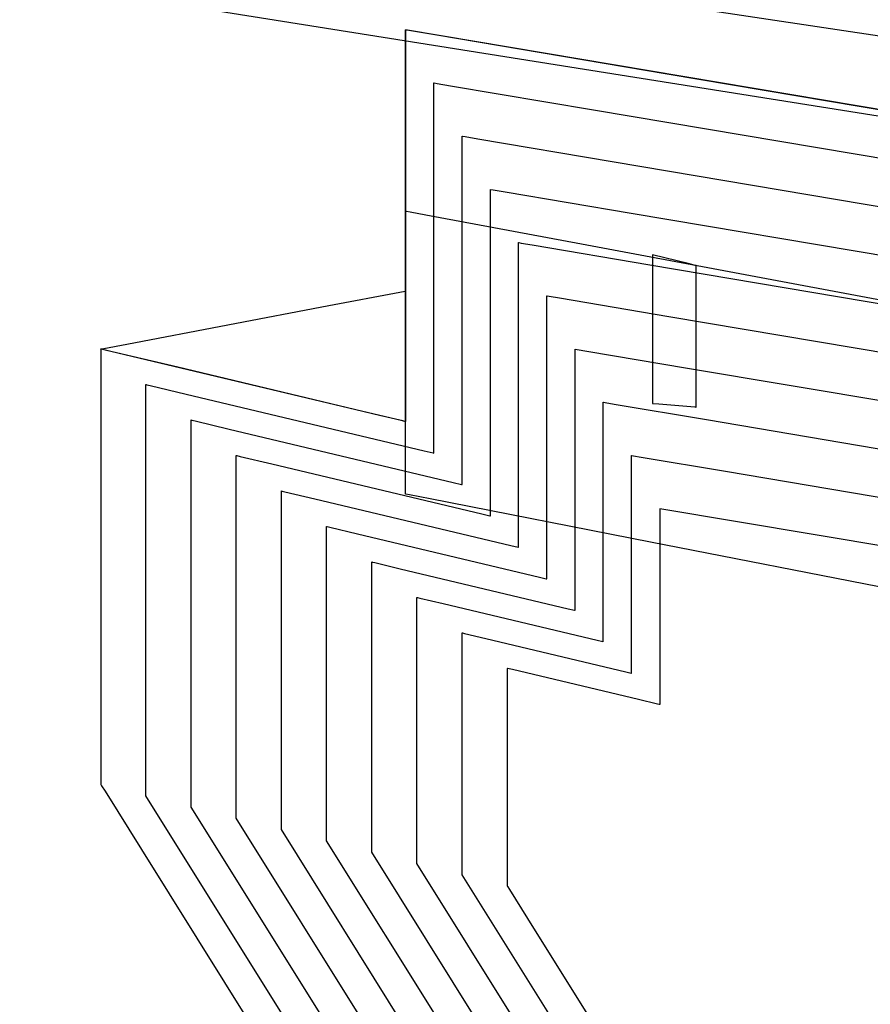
# Model space of a CAD drawing. Extents: x -3.57 to 3.57, y -2.08 to 2.06.
# Tile 120 of 219: x -0.33 to -0.17, y 0.49 to 0.68. Entities that reach past the tile are written whole.
import ezdxf

# ---------------------------------------------------------------- set-up
doc = ezdxf.new("R2010")
doc.units = 0

msp = doc.modelspace()

# ---------------------------------------------------------------- linework, layer by layer
at = {"layer": 'Layer 1', "color": 7, "linetype": 'CONTINUOUS'}
for p, q in [((-0.298027, 0.698678), (-0.036163, 0.659283)), ((-0.072898, 0.648346), (-0.334762, 0.690057)), ((-0.072898, 0.648346), (-0.334762, 0.690057)), ((-0.259992, 0.680336), (-0.259992, 0.680339)), ((-0.259992, 0.680339), (-0.259992, 0.680339)), ((-0.259992, 0.680339), (-0.259992, 0.680339)), ((-0.259992, 0.680339), (-0.259992, 0.680339)), ((-0.259992, 0.680339), (-0.259992, 0.680339)), ((-0.259992, 0.680339), (-0.259992, 0.680339)), ((-0.259992, 0.680339), (-0.25999, 0.680338)), ((-0.259992, 0.680339), (-0.259992, 0.680339)), ((-0.259992, 0.680339), (-0.259992, 0.680339)), ((-0.259992, 0.680339), (-0.259992, 0.680339)), ((-0.259992, 0.680339), (-0.259992, 0.680339)), ((-0.259992, 0.680339), (-0.259992, 0.680338)), ((-0.0606, 0.646706), (-0.259992, 0.680339)), ((-0.259992, 0.680338), (-0.259992, 0.680338)), ((-0.259992, 0.680338), (-0.259992, 0.680336)), ((-0.259992, 0.680316), (-0.259992, 0.680336)), ((-0.259992, 0.680336), (-0.259992, 0.680314)), ((-0.259992, 0.679484), (-0.259992, 0.680316)), ((-0.259992, 0.680314), (-0.259992, 0.680207)), ((-0.259992, 0.680207), (-0.259992, 0.679749)), ((-0.259992, 0.679749), (-0.259992, 0.675212)), ((-0.259992, 0.64381), (-0.259992, 0.679484)), ((-0.25999, 0.680338), (-0.259985, 0.680337)), ((-0.259985, 0.680337), (-0.259964, 0.680334)), ((-0.259964, 0.680334), (-0.259739, 0.680296)), ((-0.259739, 0.680296), (-0.258632, 0.680109)), ((-0.258632, 0.680109), (-0.253957, 0.679321)), ((-0.253957, 0.679321), (-0.20935, 0.671797)), ((-0.259992, 0.675212), (-0.259992, 0.646244)), ((-0.20935, 0.671797), (-0.073967, 0.648961)), ((-0.259992, 0.646244), (-0.259992, 0.645232)), ((-0.259992, 0.645232), (-0.259992, 0.645181)), ((-0.259992, 0.645181), (-0.259992, 0.645181)), ((-0.259992, 0.645181), (-0.259992, 0.645181)), ((-0.259992, 0.645181), (-0.259992, 0.645181)), ((-0.259992, 0.645181), (-0.259992, 0.645181)), ((-0.259992, 0.645181), (-0.259992, 0.645181)), ((-0.259992, 0.645181), (-0.259992, 0.645181)), ((-0.259992, 0.645181), (-0.259992, 0.645181)), ((-0.259992, 0.645181), (-0.259991, 0.645181)), ((-0.259991, 0.645181), (-0.259988, 0.64518)), ((-0.259988, 0.64518), (-0.259974, 0.645178)), ((-0.259974, 0.645178), (-0.259829, 0.645151)), ((-0.259829, 0.645151), (-0.259116, 0.645018)), ((-0.259116, 0.645018), (-0.256077, 0.64445)), ((-0.259992, 0.603368), (-0.259992, 0.64381)), ((-0.256077, 0.64445), (-0.225955, 0.638825)), ((-0.238118, 0.639086), (-0.238118, 0.639087)), ((-0.238118, 0.639087), (-0.238118, 0.639087)), ((-0.238118, 0.639087), (-0.238118, 0.639087)), ((-0.238118, 0.639087), (-0.238118, 0.639087)), ((-0.238118, 0.639087), (-0.238118, 0.639087)), ((-0.238118, 0.639087), (-0.238118, 0.639087)), ((-0.238118, 0.639087), (-0.238117, 0.639086)), ((-0.238118, 0.639078), (-0.238118, 0.639086)), ((-0.238118, 0.638957), (-0.238118, 0.639078)), ((-0.238118, 0.637128), (-0.238118, 0.638957)), ((-0.238117, 0.639086), (-0.238115, 0.639086)), ((-0.238115, 0.639086), (-0.238104, 0.639084)), ((-0.238104, 0.639084), (-0.238062, 0.639077)), ((-0.238062, 0.639077), (-0.237617, 0.639002)), ((-0.237617, 0.639002), (-0.235459, 0.638638)), ((-0.235459, 0.638638), (-0.212665, 0.634794)), ((-0.225955, 0.638825), (-0.033614, 0.602908)), ((-0.238118, 0.588307), (-0.238118, 0.637128)), ((-0.212181, 0.636744), (-0.212181, 0.636744)), ((-0.212181, 0.636744), (-0.212181, 0.636744)), ((-0.212181, 0.636744), (-0.212181, 0.636744)), ((-0.212181, 0.636744), (-0.212181, 0.636744)), ((-0.212181, 0.636744), (-0.212181, 0.636744)), ((-0.212181, 0.636744), (-0.212181, 0.636744)), ((-0.212181, 0.636744), (-0.212181, 0.636742)), ((-0.204974, 0.634945), (-0.212181, 0.636744)), ((-0.212181, 0.636742), (-0.212181, 0.636724)), ((-0.212181, 0.636724), (-0.212181, 0.636636)), ((-0.212181, 0.636636), (-0.212181, 0.636261)), ((-0.212181, 0.636261), (-0.212181, 0.632541)), ((-0.212665, 0.634794), (-0.062581, 0.60948)), ((-0.203886, 0.634673), (-0.204974, 0.634945)), ((-0.203776, 0.634646), (-0.203886, 0.634673)), ((-0.20375, 0.634639), (-0.203776, 0.634646)), ((-0.203745, 0.634638), (-0.20375, 0.634639)), ((-0.203744, 0.634638), (-0.203745, 0.634638)), ((-0.203744, 0.634539), (-0.203744, 0.634638)), ((-0.203744, 0.634638), (-0.203744, 0.634638)), ((-0.203744, 0.634638), (-0.203744, 0.634638)), ((-0.203744, 0.634638), (-0.203744, 0.634638)), ((-0.203744, 0.634638), (-0.203744, 0.634638)), ((-0.203744, 0.634638), (-0.203744, 0.634638)), ((-0.203744, 0.634638), (-0.203744, 0.634638)), ((-0.203744, 0.634638), (-0.203744, 0.634638)), ((-0.203744, 0.634638), (-0.203744, 0.634638)), ((-0.203744, 0.634638), (-0.203744, 0.634638)), ((-0.203744, 0.634638), (-0.203744, 0.634638)), ((-0.203744, 0.634638), (-0.203744, 0.634638)), ((-0.203744, 0.633809), (-0.203744, 0.634539)), ((-0.203744, 0.611215), (-0.203744, 0.633809)), ((-0.212181, 0.632541), (-0.212181, 0.608788)), ((-0.261125, 0.629501), (-0.260068, 0.629702)), ((-0.260068, 0.629702), (-0.259997, 0.629716)), ((-0.259997, 0.629716), (-0.259993, 0.629716)), ((-0.259993, 0.629716), (-0.259992, 0.629717)), ((-0.259992, 0.629717), (-0.259992, 0.629717)), ((-0.259992, 0.629717), (-0.259992, 0.629717)), ((-0.259992, 0.629717), (-0.259992, 0.629717)), ((-0.259992, 0.629717), (-0.259992, 0.629717)), ((-0.259992, 0.629717), (-0.259992, 0.629717)), ((-0.259992, 0.629717), (-0.259992, 0.629717)), ((-0.259992, 0.629717), (-0.259992, 0.629717)), ((-0.259992, 0.629717), (-0.259992, 0.629717)), ((-0.259992, 0.629717), (-0.259992, 0.629716)), ((-0.259992, 0.629716), (-0.259992, 0.629716)), ((-0.259992, 0.629716), (-0.259992, 0.629715)), ((-0.259992, 0.629715), (-0.259992, 0.629707)), ((-0.259992, 0.629707), (-0.259992, 0.629663)), ((-0.259992, 0.629663), (-0.259992, 0.629474)), ((-0.274887, 0.626879), (-0.261125, 0.629501)), ((-0.259992, 0.629474), (-0.259992, 0.627541)), ((-0.23265, 0.628775), (-0.23265, 0.628776)), ((-0.23265, 0.628776), (-0.23265, 0.628776)), ((-0.23265, 0.628776), (-0.23265, 0.628776)), ((-0.23265, 0.628776), (-0.23265, 0.628776)), ((-0.23265, 0.628776), (-0.23265, 0.628776)), ((-0.23265, 0.628776), (-0.232649, 0.628776)), ((-0.23265, 0.628768), (-0.23265, 0.628775)), ((-0.23265, 0.628655), (-0.23265, 0.628768)), ((-0.23265, 0.626956), (-0.23265, 0.628655)), ((-0.232649, 0.628776), (-0.232649, 0.628775)), ((-0.232649, 0.628775), (-0.232647, 0.628775)), ((-0.232647, 0.628775), (-0.232637, 0.628773)), ((-0.232637, 0.628773), (-0.232598, 0.628767)), ((-0.232598, 0.628767), (-0.232184, 0.628697)), ((-0.232184, 0.628697), (-0.230181, 0.628359)), ((-0.230181, 0.628359), (-0.209014, 0.624789)), ((-0.313978, 0.619432), (-0.274887, 0.626879)), ((-0.259992, 0.627541), (-0.259992, 0.604402)), ((-0.23265, 0.581622), (-0.23265, 0.626956)), ((-0.209014, 0.624789), (-0.069651, 0.601282)), ((-0.319055, 0.618464), (-0.319055, 0.618465)), ((-0.319055, 0.618465), (-0.319055, 0.618465)), ((-0.319055, 0.618465), (-0.319055, 0.618465)), ((-0.319055, 0.618465), (-0.319055, 0.618465)), ((-0.319055, 0.618465), (-0.319055, 0.618465)), ((-0.319055, 0.618465), (-0.319055, 0.618465)), ((-0.319055, 0.618465), (-0.319055, 0.618465)), ((-0.319055, 0.618465), (-0.319055, 0.618465)), ((-0.319055, 0.618465), (-0.319055, 0.618465)), ((-0.319055, 0.618465), (-0.319055, 0.618465)), ((-0.319055, 0.618465), (-0.319054, 0.618465)), ((-0.31905, 0.618463), (-0.319055, 0.618464)), ((-0.319054, 0.618465), (-0.319053, 0.618465)), ((-0.319053, 0.618465), (-0.319032, 0.618469)), ((-0.318979, 0.618447), (-0.31905, 0.618463)), ((-0.319032, 0.618469), (-0.318929, 0.618489)), ((-0.317922, 0.618195), (-0.318979, 0.618447)), ((-0.318929, 0.618489), (-0.31849, 0.618572)), ((-0.31849, 0.618572), (-0.313978, 0.619432)), ((-0.304158, 0.614918), (-0.317922, 0.618195)), ((-0.227181, 0.618464), (-0.227181, 0.618465)), ((-0.227181, 0.618465), (-0.227181, 0.618465)), ((-0.227181, 0.618465), (-0.227181, 0.618465)), ((-0.227181, 0.618465), (-0.227181, 0.618465)), ((-0.227181, 0.618465), (-0.227181, 0.618465)), ((-0.227181, 0.618465), (-0.227181, 0.618465)), ((-0.227181, 0.618465), (-0.22718, 0.618464)), ((-0.227181, 0.618458), (-0.227181, 0.618464)), ((-0.227181, 0.618354), (-0.227181, 0.618458)), ((-0.227181, 0.616785), (-0.227181, 0.618354)), ((-0.22718, 0.618464), (-0.227178, 0.618464)), ((-0.227178, 0.618464), (-0.227169, 0.618463)), ((-0.227169, 0.618463), (-0.227133, 0.618456)), ((-0.227133, 0.618456), (-0.226752, 0.618392)), ((-0.226752, 0.618392), (-0.224902, 0.61808)), ((-0.227181, 0.574936), (-0.227181, 0.616785)), ((-0.224902, 0.61808), (-0.205364, 0.614784)), ((-0.265068, 0.60561), (-0.304158, 0.614918)), ((-0.205364, 0.614784), (-0.076721, 0.593083)), ((-0.203744, 0.607676), (-0.203744, 0.611215)), ((-0.212181, 0.608788), (-0.212181, 0.607959)), ((-0.221709, 0.608149), (-0.221709, 0.60815)), ((-0.221709, 0.60815), (-0.221709, 0.60815)), ((-0.221709, 0.60815), (-0.221709, 0.60815)), ((-0.221709, 0.60815), (-0.221709, 0.60815)), ((-0.221709, 0.60815), (-0.221709, 0.60815)), ((-0.221709, 0.60815), (-0.221709, 0.60815)), ((-0.221709, 0.60815), (-0.221708, 0.60815)), ((-0.221709, 0.608143), (-0.221709, 0.608149)), ((-0.221709, 0.608048), (-0.221709, 0.608143)), ((-0.221709, 0.60661), (-0.221709, 0.608048)), ((-0.221708, 0.60815), (-0.221706, 0.608149)), ((-0.221706, 0.608149), (-0.221698, 0.608148)), ((-0.221698, 0.608148), (-0.221665, 0.608142)), ((-0.221665, 0.608142), (-0.221315, 0.608083)), ((-0.221315, 0.608083), (-0.219619, 0.607797)), ((-0.219619, 0.607797), (-0.20171, 0.604776)), ((-0.212181, 0.607959), (-0.212181, 0.607918)), ((-0.212181, 0.607918), (-0.212181, 0.607917)), ((-0.212181, 0.607917), (-0.212181, 0.607917)), ((-0.212181, 0.607917), (-0.212181, 0.607917)), ((-0.212181, 0.607917), (-0.212181, 0.607917)), ((-0.212181, 0.607917), (-0.212181, 0.607917)), ((-0.212181, 0.607917), (-0.212181, 0.607917)), ((-0.212181, 0.607917), (-0.212181, 0.607917)), ((-0.212181, 0.607917), (-0.212181, 0.607917)), ((-0.212181, 0.607917), (-0.212181, 0.607917)), ((-0.212181, 0.607917), (-0.21218, 0.607917)), ((-0.21218, 0.607917), (-0.212175, 0.607917)), ((-0.212175, 0.607917), (-0.212149, 0.607915)), ((-0.212149, 0.607915), (-0.21204, 0.607906)), ((-0.21204, 0.607906), (-0.210951, 0.607815)), ((-0.210951, 0.607815), (-0.203999, 0.607238)), ((-0.203999, 0.607238), (-0.203756, 0.607218)), ((-0.203756, 0.607218), (-0.203744, 0.607217)), ((-0.203744, 0.607319), (-0.203744, 0.607676)), ((-0.203744, 0.607236), (-0.203744, 0.607319)), ((-0.203744, 0.607219), (-0.203744, 0.607236)), ((-0.203744, 0.607217), (-0.203744, 0.607219)), ((-0.203744, 0.607217), (-0.203744, 0.607217)), ((-0.203744, 0.607217), (-0.203744, 0.607217)), ((-0.203744, 0.607217), (-0.203744, 0.607217)), ((-0.203744, 0.607217), (-0.203744, 0.607217)), ((-0.203744, 0.607217), (-0.203744, 0.607217)), ((-0.203744, 0.607217), (-0.203744, 0.607217)), ((-0.203744, 0.607217), (-0.203744, 0.607217)), ((-0.203744, 0.607217), (-0.203744, 0.607217)), ((-0.203744, 0.607217), (-0.203744, 0.607217)), ((-0.260557, 0.604536), (-0.265068, 0.60561)), ((-0.221709, 0.56825), (-0.221709, 0.60661)), ((-0.260118, 0.604431), (-0.260557, 0.604536)), ((-0.260015, 0.604407), (-0.260118, 0.604431)), ((-0.259995, 0.604402), (-0.260015, 0.604407)), ((-0.259993, 0.604402), (-0.259995, 0.604402)), ((-0.259992, 0.604402), (-0.259993, 0.604402)), ((-0.259992, 0.604402), (-0.259992, 0.604402)), ((-0.259992, 0.604402), (-0.259992, 0.604402)), ((-0.259992, 0.604402), (-0.259992, 0.604402)), ((-0.259992, 0.604402), (-0.259992, 0.604402)), ((-0.259992, 0.604402), (-0.259992, 0.604402)), ((-0.259992, 0.592475), (-0.259992, 0.603368)), ((-0.20171, 0.604776), (-0.083791, 0.584885)), ((-0.21624, 0.597838), (-0.21624, 0.597839)), ((-0.21624, 0.597839), (-0.21624, 0.597839)), ((-0.21624, 0.597839), (-0.21624, 0.597839)), ((-0.21624, 0.597839), (-0.21624, 0.597839)), ((-0.21624, 0.597839), (-0.21624, 0.597839)), ((-0.21624, 0.597839), (-0.21624, 0.597839)), ((-0.21624, 0.597839), (-0.21624, 0.597838)), ((-0.21624, 0.597833), (-0.21624, 0.597838)), ((-0.21624, 0.597838), (-0.216238, 0.597838)), ((-0.21624, 0.597746), (-0.21624, 0.597833)), ((-0.21624, 0.596439), (-0.21624, 0.597746)), ((-0.216238, 0.597838), (-0.21623, 0.597837)), ((-0.21623, 0.597837), (-0.2162, 0.597832)), ((-0.2162, 0.597832), (-0.215882, 0.597778)), ((-0.215882, 0.597778), (-0.214341, 0.597518)), ((-0.214341, 0.597518), (-0.19806, 0.594772)), ((-0.21624, 0.561564), (-0.21624, 0.596439)), ((-0.19806, 0.594772), (-0.090861, 0.57669)), ((-0.259992, 0.590593), (-0.259992, 0.592475)), ((-0.284055, 0.590964), (-0.284055, 0.590965)), ((-0.284055, 0.590965), (-0.284055, 0.590965)), ((-0.284055, 0.590965), (-0.284055, 0.590965)), ((-0.284055, 0.590965), (-0.284055, 0.590965)), ((-0.284055, 0.590965), (-0.284055, 0.590965)), ((-0.284055, 0.590965), (-0.284055, 0.590965)), ((-0.284055, 0.590965), (-0.284055, 0.590965)), ((-0.284055, 0.590965), (-0.284054, 0.590964)), ((-0.284055, 0.590956), (-0.284055, 0.590964)), ((-0.284055, 0.590821), (-0.284055, 0.590956)), ((-0.284055, 0.588788), (-0.284055, 0.590821)), ((-0.284054, 0.590964), (-0.284052, 0.590964)), ((-0.284052, 0.590964), (-0.284041, 0.590961)), ((-0.284041, 0.590961), (-0.283928, 0.590934)), ((-0.283928, 0.590934), (-0.283382, 0.590804)), ((-0.283382, 0.590804), (-0.277615, 0.589431)), ((-0.259992, 0.590396), (-0.259992, 0.590593)), ((-0.259992, 0.590349), (-0.259992, 0.590396)), ((-0.259992, 0.59034), (-0.259992, 0.590349)), ((-0.259992, 0.590339), (-0.259992, 0.59034)), ((-0.25999, 0.590338), (-0.259992, 0.590339)), ((-0.259992, 0.590339), (-0.259992, 0.590339)), ((-0.259992, 0.590339), (-0.259992, 0.590339)), ((-0.259992, 0.590339), (-0.259992, 0.590339)), ((-0.259992, 0.590339), (-0.259992, 0.590339)), ((-0.259992, 0.590339), (-0.259992, 0.590339)), ((-0.259992, 0.590339), (-0.259992, 0.590339)), ((-0.259992, 0.590339), (-0.259992, 0.590339)), ((-0.259947, 0.59033), (-0.25999, 0.590338)), ((-0.259217, 0.590187), (-0.259947, 0.59033)), ((-0.255236, 0.589407), (-0.259217, 0.590187)), ((-0.284055, 0.534542), (-0.284055, 0.588788)), ((-0.277615, 0.589431), (-0.239642, 0.58039)), ((-0.212584, 0.581057), (-0.255236, 0.589407)), ((-0.238118, 0.580893), (-0.238118, 0.588307)), ((-0.210776, 0.587528), (-0.210776, 0.587528)), ((-0.210776, 0.587528), (-0.210776, 0.587528)), ((-0.210776, 0.587528), (-0.210776, 0.587528)), ((-0.210776, 0.587528), (-0.210776, 0.587527)), ((-0.110424, 0.570599), (-0.210776, 0.587528)), ((-0.210776, 0.587527), (-0.210776, 0.587527)), ((-0.210776, 0.587527), (-0.210776, 0.587525)), ((-0.210776, 0.587525), (-0.210776, 0.587516)), ((-0.210776, 0.587516), (-0.210776, 0.587423)), ((-0.210776, 0.587423), (-0.210776, 0.586971)), ((-0.210776, 0.586971), (-0.210776, 0.582205)), ((-0.275303, 0.584086), (-0.275303, 0.584087)), ((-0.275303, 0.584087), (-0.275303, 0.584087)), ((-0.275303, 0.584087), (-0.275303, 0.584087)), ((-0.275303, 0.584087), (-0.275303, 0.584087)), ((-0.275303, 0.584087), (-0.275303, 0.584087)), ((-0.275303, 0.584087), (-0.275303, 0.584087)), ((-0.275303, 0.584087), (-0.275303, 0.584087)), ((-0.275303, 0.584087), (-0.275302, 0.584086)), ((-0.275303, 0.584078), (-0.275303, 0.584086)), ((-0.275303, 0.583953), (-0.275303, 0.584078)), ((-0.275303, 0.582065), (-0.275303, 0.583953)), ((-0.275302, 0.584086), (-0.2753, 0.584086)), ((-0.2753, 0.584086), (-0.27529, 0.584083)), ((-0.27529, 0.584083), (-0.275185, 0.584059)), ((-0.275185, 0.584059), (-0.274678, 0.583938)), ((-0.274678, 0.583938), (-0.269323, 0.582663)), ((-0.275303, 0.531696), (-0.275303, 0.582065)), ((-0.269323, 0.582663), (-0.234064, 0.57427)), ((-0.210776, 0.582205), (-0.210776, 0.550818)), ((-0.239642, 0.58039), (-0.238219, 0.580052)), ((-0.238219, 0.580052), (-0.238124, 0.580029)), ((-0.238124, 0.580029), (-0.238118, 0.580028)), ((-0.238118, 0.58019), (-0.238118, 0.580893)), ((-0.238118, 0.580046), (-0.238118, 0.58019)), ((-0.238118, 0.580032), (-0.238118, 0.580046)), ((-0.238118, 0.580029), (-0.238118, 0.580032)), ((-0.238118, 0.580028), (-0.238118, 0.580029)), ((-0.238118, 0.580028), (-0.238118, 0.580028)), ((-0.238118, 0.580028), (-0.238118, 0.580028)), ((-0.238118, 0.580028), (-0.238118, 0.580028)), ((-0.238118, 0.580028), (-0.238118, 0.580028)), ((-0.238118, 0.580028), (-0.238118, 0.580028)), ((-0.238118, 0.580028), (-0.238118, 0.580028)), ((-0.238118, 0.580028), (-0.238118, 0.580028)), ((-0.23265, 0.574736), (-0.23265, 0.581622)), ((-0.077201, 0.554552), (-0.212584, 0.581057)), ((-0.266555, 0.577212), (-0.266555, 0.577213)), ((-0.266555, 0.577213), (-0.266555, 0.577213)), ((-0.266555, 0.577213), (-0.266555, 0.577213)), ((-0.266555, 0.577213), (-0.266555, 0.577213)), ((-0.266555, 0.577213), (-0.266555, 0.577213)), ((-0.266555, 0.577213), (-0.266555, 0.577213)), ((-0.266555, 0.577213), (-0.266555, 0.577213)), ((-0.266555, 0.577213), (-0.266554, 0.577212)), ((-0.266555, 0.577205), (-0.266555, 0.577212)), ((-0.266555, 0.577089), (-0.266555, 0.577205)), ((-0.266555, 0.575347), (-0.266555, 0.577089)), ((-0.266554, 0.577212), (-0.266552, 0.577212)), ((-0.266552, 0.577212), (-0.266543, 0.57721)), ((-0.266543, 0.57721), (-0.266446, 0.577187)), ((-0.266446, 0.577187), (-0.265978, 0.577075)), ((-0.265978, 0.577075), (-0.261035, 0.575898)), ((-0.266555, 0.52885), (-0.266555, 0.575347)), ((-0.261035, 0.575898), (-0.228487, 0.56815)), ((-0.234064, 0.57427), (-0.232743, 0.573955)), ((-0.23265, 0.574084), (-0.23265, 0.574736)), ((-0.227181, 0.56858), (-0.227181, 0.574936)), ((-0.232743, 0.573955), (-0.232655, 0.573934)), ((-0.232655, 0.573934), (-0.23265, 0.573933)), ((-0.23265, 0.57395), (-0.23265, 0.574084)), ((-0.23265, 0.573937), (-0.23265, 0.57395)), ((-0.23265, 0.573934), (-0.23265, 0.573937)), ((-0.23265, 0.573933), (-0.23265, 0.573934)), ((-0.23265, 0.573933), (-0.23265, 0.573933)), ((-0.23265, 0.573933), (-0.23265, 0.573933)), ((-0.23265, 0.573933), (-0.23265, 0.573933)), ((-0.23265, 0.573933), (-0.23265, 0.573933)), ((-0.23265, 0.573933), (-0.23265, 0.573933)), ((-0.23265, 0.573933), (-0.23265, 0.573933)), ((-0.23265, 0.573933), (-0.23265, 0.573933)), ((-0.257803, 0.570338), (-0.257803, 0.570339)), ((-0.257803, 0.570339), (-0.257803, 0.570339)), ((-0.257803, 0.570339), (-0.257803, 0.570339)), ((-0.257803, 0.570339), (-0.257803, 0.570339)), ((-0.257803, 0.570339), (-0.257803, 0.570339)), ((-0.257803, 0.570339), (-0.257803, 0.570339)), ((-0.257803, 0.570339), (-0.257803, 0.570339)), ((-0.257803, 0.570339), (-0.257802, 0.570338)), ((-0.257803, 0.570331), (-0.257803, 0.570338)), ((-0.257803, 0.570226), (-0.257803, 0.570331)), ((-0.257803, 0.568628), (-0.257803, 0.570226)), ((-0.257803, 0.526008), (-0.257803, 0.568628)), ((-0.257802, 0.570338), (-0.2578, 0.570338)), ((-0.2578, 0.570338), (-0.257792, 0.570336)), ((-0.257792, 0.570336), (-0.257704, 0.570315)), ((-0.257704, 0.570315), (-0.257275, 0.570213)), ((-0.257275, 0.570213), (-0.252743, 0.569134)), ((-0.252743, 0.569134), (-0.222906, 0.562029)), ((-0.227181, 0.567978), (-0.227181, 0.56858)), ((-0.228487, 0.56815), (-0.227267, 0.567859)), ((-0.227267, 0.567859), (-0.227187, 0.56784)), ((-0.227187, 0.56784), (-0.227181, 0.567839)), ((-0.227181, 0.567854), (-0.227181, 0.567978)), ((-0.227181, 0.567842), (-0.227181, 0.567854)), ((-0.227181, 0.56784), (-0.227181, 0.567842)), ((-0.227181, 0.567839), (-0.227181, 0.56784)), ((-0.227181, 0.567839), (-0.227181, 0.567839)), ((-0.227181, 0.567839), (-0.227181, 0.567839)), ((-0.227181, 0.567839), (-0.227181, 0.567839)), ((-0.227181, 0.567839), (-0.227181, 0.567839)), ((-0.227181, 0.567839), (-0.227181, 0.567839)), ((-0.227181, 0.567839), (-0.227181, 0.567839)), ((-0.227181, 0.567839), (-0.227181, 0.567839)), ((-0.221709, 0.562424), (-0.221709, 0.56825)), ((-0.249055, 0.563464), (-0.249055, 0.563465)), ((-0.249055, 0.563465), (-0.249055, 0.563465)), ((-0.249055, 0.563465), (-0.249055, 0.563465)), ((-0.249055, 0.563465), (-0.249055, 0.563465)), ((-0.249055, 0.563465), (-0.249055, 0.563465)), ((-0.249055, 0.563465), (-0.249055, 0.563465)), ((-0.249055, 0.563465), (-0.249055, 0.563465)), ((-0.249055, 0.563465), (-0.249055, 0.563464)), ((-0.249055, 0.563458), (-0.249055, 0.563464)), ((-0.249055, 0.563464), (-0.249053, 0.563464)), ((-0.249055, 0.563362), (-0.249055, 0.563458)), ((-0.249055, 0.56191), (-0.249055, 0.563362)), ((-0.249053, 0.563464), (-0.249045, 0.563462)), ((-0.249045, 0.563462), (-0.248965, 0.563443)), ((-0.248965, 0.563443), (-0.248575, 0.56335)), ((-0.248575, 0.56335), (-0.244455, 0.562369)), ((-0.249055, 0.523162), (-0.249055, 0.56191)), ((-0.244455, 0.562369), (-0.217329, 0.555909)), ((-0.222906, 0.562029), (-0.221788, 0.561763)), ((-0.221788, 0.561763), (-0.221714, 0.561745)), ((-0.221714, 0.561745), (-0.221709, 0.561744)), ((-0.221709, 0.561872), (-0.221709, 0.562424)), ((-0.221709, 0.561758), (-0.221709, 0.561872)), ((-0.221709, 0.561748), (-0.221709, 0.561758)), ((-0.221709, 0.561745), (-0.221709, 0.561748)), ((-0.221709, 0.561744), (-0.221709, 0.561745)), ((-0.221709, 0.561744), (-0.221709, 0.561744)), ((-0.221709, 0.561744), (-0.221709, 0.561744)), ((-0.221709, 0.561744), (-0.221709, 0.561744)), ((-0.221709, 0.561744), (-0.221709, 0.561744)), ((-0.221709, 0.561744), (-0.221709, 0.561744)), ((-0.221709, 0.561744), (-0.221709, 0.561744)), ((-0.221709, 0.561744), (-0.221709, 0.561744)), ((-0.21624, 0.556267), (-0.21624, 0.561564)), ((-0.240303, 0.55659), (-0.240303, 0.556591)), ((-0.240303, 0.556591), (-0.240303, 0.556591)), ((-0.240303, 0.556591), (-0.240303, 0.556591)), ((-0.240303, 0.556591), (-0.240303, 0.556591)), ((-0.240303, 0.556591), (-0.240303, 0.556591)), ((-0.240303, 0.556591), (-0.240303, 0.556591)), ((-0.240303, 0.556591), (-0.240303, 0.55659)), ((-0.240299, 0.55659), (-0.240303, 0.55659)), ((-0.240303, 0.55659), (-0.240303, 0.55659)), ((-0.240303, 0.55659), (-0.240303, 0.556587)), ((-0.240303, 0.556587), (-0.240303, 0.556578)), ((-0.240303, 0.556578), (-0.240303, 0.556474)), ((-0.240303, 0.556474), (-0.240303, 0.555973)), ((-0.240303, 0.555973), (-0.240303, 0.550676)), ((-0.240238, 0.556575), (-0.240299, 0.55659)), ((-0.239324, 0.556357), (-0.240238, 0.556575)), ((-0.214915, 0.550545), (-0.239324, 0.556357)), ((-0.217329, 0.555909), (-0.216312, 0.555667)), ((-0.216312, 0.555667), (-0.216245, 0.555651)), ((-0.216245, 0.555651), (-0.21624, 0.55565)), ((-0.21624, 0.555766), (-0.21624, 0.556267)), ((-0.21624, 0.555663), (-0.21624, 0.555766)), ((-0.21624, 0.555653), (-0.21624, 0.555663)), ((-0.21624, 0.55565), (-0.21624, 0.555653)), ((-0.21624, 0.55565), (-0.21624, 0.55565)), ((-0.21624, 0.55565), (-0.21624, 0.55565)), ((-0.21624, 0.55565), (-0.21624, 0.55565)), ((-0.21624, 0.55565), (-0.21624, 0.55565)), ((-0.21624, 0.55565), (-0.21624, 0.55565)), ((-0.21624, 0.55565), (-0.21624, 0.55565)), ((-0.21624, 0.55565), (-0.21624, 0.55565)), ((-0.21624, 0.55565), (-0.21624, 0.55565)), ((-0.240303, 0.550676), (-0.240303, 0.515805)), ((-0.211208, 0.549662), (-0.214915, 0.550545)), ((-0.210857, 0.549578), (-0.211208, 0.549662)), ((-0.210785, 0.549561), (-0.210857, 0.549578)), ((-0.210778, 0.54956), (-0.210785, 0.549561)), ((-0.210776, 0.549559), (-0.210778, 0.54956)), ((-0.210776, 0.550818), (-0.210776, 0.549642)), ((-0.210776, 0.549642), (-0.210776, 0.549564)), ((-0.210776, 0.549564), (-0.210776, 0.549559)), ((-0.210776, 0.549559), (-0.210776, 0.549559)), ((-0.210776, 0.549559), (-0.210776, 0.549559)), ((-0.210776, 0.549559), (-0.210776, 0.549559)), ((-0.210776, 0.549559), (-0.210776, 0.549559)), ((-0.210776, 0.549559), (-0.210776, 0.549559)), ((-0.210776, 0.549559), (-0.210776, 0.549559)), ((-0.210776, 0.549559), (-0.210776, 0.549559)), ((-0.210776, 0.549559), (-0.210776, 0.549559)), ((-0.284055, 0.526304), (-0.284055, 0.534542)), ((-0.275303, 0.524046), (-0.275303, 0.531696)), ((-0.266555, 0.521788), (-0.266555, 0.52885)), ((-0.284055, 0.525524), (-0.284055, 0.526304)), ((-0.284055, 0.525363), (-0.284055, 0.525524)), ((-0.284055, 0.525348), (-0.284055, 0.525363)), ((-0.284055, 0.525344), (-0.284055, 0.525348)), ((-0.284055, 0.525343), (-0.284055, 0.525344)), ((-0.284055, 0.525343), (-0.284055, 0.525343)), ((-0.284055, 0.525343), (-0.284055, 0.525343)), ((-0.284055, 0.525343), (-0.284055, 0.525343)), ((-0.284055, 0.525343), (-0.284055, 0.525343)), ((-0.246438, 0.465157), (-0.284055, 0.525343)), ((-0.257803, 0.519535), (-0.257803, 0.526008)), ((-0.275303, 0.523322), (-0.275303, 0.524046)), ((-0.275303, 0.523172), (-0.275303, 0.523322)), ((-0.275303, 0.523158), (-0.275303, 0.523172)), ((-0.275303, 0.523155), (-0.275303, 0.523158)), ((-0.275303, 0.523154), (-0.275303, 0.523155)), ((-0.275303, 0.523154), (-0.275303, 0.523154)), ((-0.275303, 0.523154), (-0.275303, 0.523154)), ((-0.275303, 0.523154), (-0.275303, 0.523154)), ((-0.275303, 0.523154), (-0.275303, 0.523154)), ((-0.240377, 0.467267), (-0.275303, 0.523154)), ((-0.249055, 0.517277), (-0.249055, 0.523162)), ((-0.266555, 0.52112), (-0.266555, 0.521788)), ((-0.266555, 0.520982), (-0.266555, 0.52112)), ((-0.266555, 0.520969), (-0.266555, 0.520982)), ((-0.266555, 0.520966), (-0.266555, 0.520969)), ((-0.266555, 0.520965), (-0.266555, 0.520966)), ((-0.266555, 0.520965), (-0.266555, 0.520965)), ((-0.266555, 0.520965), (-0.266555, 0.520965)), ((-0.266555, 0.520965), (-0.266555, 0.520965)), ((-0.266555, 0.520965), (-0.266555, 0.520965)), ((-0.234313, 0.46938), (-0.266555, 0.520965)), ((-0.257803, 0.518922), (-0.257803, 0.519535)), ((-0.257803, 0.518795), (-0.257803, 0.518922)), ((-0.257803, 0.518783), (-0.257803, 0.518795)), ((-0.257803, 0.51878), (-0.257803, 0.518783)), ((-0.257803, 0.51878), (-0.257803, 0.51878)), ((-0.257803, 0.51878), (-0.257803, 0.51878)), ((-0.257803, 0.51878), (-0.257803, 0.51878)), ((-0.257803, 0.51878), (-0.257803, 0.51878)), ((-0.257803, 0.51878), (-0.257803, 0.51878)), ((-0.228249, 0.471491), (-0.257803, 0.51878)), ((-0.249055, 0.51672), (-0.249055, 0.517277)), ((-0.249055, 0.516605), (-0.249055, 0.51672)), ((-0.249055, 0.516594), (-0.249055, 0.516605)), ((-0.249055, 0.516591), (-0.249055, 0.516594)), ((-0.249055, 0.516591), (-0.249055, 0.516591)), ((-0.249055, 0.516591), (-0.249055, 0.516591)), ((-0.249055, 0.516591), (-0.249055, 0.516591)), ((-0.249055, 0.516591), (-0.249055, 0.516591)), ((-0.249055, 0.516591), (-0.249055, 0.516591)), ((-0.222185, 0.473601), (-0.249055, 0.516591)), ((-0.240303, 0.515805), (-0.240303, 0.514498)), ((-0.240303, 0.514498), (-0.240303, 0.514411)), ((-0.240303, 0.514411), (-0.240303, 0.514406)), ((-0.240303, 0.514406), (-0.240303, 0.514406)), ((-0.240303, 0.514406), (-0.240303, 0.514406)), ((-0.240303, 0.514406), (-0.240303, 0.514406)), ((-0.240303, 0.514406), (-0.240303, 0.514406)), ((-0.240303, 0.514406), (-0.240303, 0.514406)), ((-0.240303, 0.514406), (-0.240303, 0.514405)), ((-0.240303, 0.514405), (-0.240303, 0.514405)), ((-0.240303, 0.514405), (-0.240303, 0.514405)), ((-0.240303, 0.514405), (-0.240301, 0.514402)), ((-0.240301, 0.514402), (-0.240294, 0.514392)), ((-0.240294, 0.514392), (-0.240226, 0.514281)), ((-0.240226, 0.514281), (-0.239891, 0.513746)), ((-0.239891, 0.513746), (-0.236361, 0.508097)), ((-0.236361, 0.508097), (-0.213114, 0.470898))]:
    msp.add_line(p, q, dxfattribs=at)
at = {"layer": 'Layer 1', "color": 8, "linetype": 'CONTINUOUS'}
for p, q in [((-0.259992, 0.680339), (-0.259992, 0.680339)), ((-0.259992, 0.680339), (-0.259992, 0.680339)), ((-0.259992, 0.680339), (-0.259992, 0.680339)), ((-0.259992, 0.680339), (-0.259992, 0.680338)), ((-0.059288, 0.646485), (-0.259992, 0.680339)), ((-0.259992, 0.680338), (-0.259992, 0.680337)), ((-0.259992, 0.680337), (-0.259992, 0.680333)), ((-0.259992, 0.680333), (-0.259992, 0.680315)), ((-0.259992, 0.680315), (-0.259992, 0.680129)), ((-0.259992, 0.680129), (-0.259992, 0.679226)), ((-0.259992, 0.679226), (-0.259992, 0.669693)), ((-0.259992, 0.669693), (-0.259992, 0.60692)), ((-0.254524, 0.670027), (-0.254524, 0.670028)), ((-0.254524, 0.670028), (-0.254524, 0.670028)), ((-0.254524, 0.670028), (-0.254524, 0.670028)), ((-0.254524, 0.670028), (-0.254524, 0.670028)), ((-0.254524, 0.670028), (-0.254524, 0.670028)), ((-0.254524, 0.670028), (-0.254523, 0.670028)), ((-0.254524, 0.670018), (-0.254524, 0.670027)), ((-0.254524, 0.66987), (-0.254524, 0.670018)), ((-0.254524, 0.667649), (-0.254524, 0.66987)), ((-0.254523, 0.670028), (-0.254523, 0.670027)), ((-0.254523, 0.670027), (-0.25452, 0.670027)), ((-0.25452, 0.670027), (-0.254507, 0.670025)), ((-0.254507, 0.670025), (-0.254456, 0.670016)), ((-0.254456, 0.670016), (-0.253915, 0.669925)), ((-0.253915, 0.669925), (-0.251295, 0.669483)), ((-0.251295, 0.669483), (-0.223616, 0.664814)), ((-0.254524, 0.608362), (-0.254524, 0.667649)), ((-0.223616, 0.664814), (-0.041372, 0.634072)), ((-0.249055, 0.659712), (-0.249055, 0.659713)), ((-0.249055, 0.659713), (-0.249055, 0.659713)), ((-0.249055, 0.659713), (-0.249055, 0.659713)), ((-0.249055, 0.659713), (-0.249055, 0.659713)), ((-0.249055, 0.659713), (-0.249055, 0.659713)), ((-0.249055, 0.659713), (-0.249055, 0.659713)), ((-0.249055, 0.659713), (-0.249054, 0.659712)), ((-0.249055, 0.659703), (-0.249055, 0.659712)), ((-0.249055, 0.659565), (-0.249055, 0.659703)), ((-0.249055, 0.657474), (-0.249055, 0.659565)), ((-0.249054, 0.659712), (-0.249051, 0.659712)), ((-0.249051, 0.659712), (-0.249039, 0.65971)), ((-0.249039, 0.65971), (-0.248991, 0.659702)), ((-0.248991, 0.659702), (-0.248483, 0.659616)), ((-0.248483, 0.659616), (-0.246016, 0.6592)), ((-0.246016, 0.6592), (-0.219965, 0.654806)), ((-0.249055, 0.601679), (-0.249055, 0.657474)), ((-0.219965, 0.654806), (-0.048442, 0.625874)), ((-0.243587, 0.649401), (-0.243587, 0.649402)), ((-0.243587, 0.649402), (-0.243587, 0.649402)), ((-0.243587, 0.649402), (-0.243587, 0.649402)), ((-0.243587, 0.649402), (-0.243587, 0.649402)), ((-0.243587, 0.649402), (-0.243587, 0.649402)), ((-0.243587, 0.649402), (-0.243586, 0.649402)), ((-0.243587, 0.649393), (-0.243587, 0.649401)), ((-0.243587, 0.649263), (-0.243587, 0.649393)), ((-0.243587, 0.647303), (-0.243587, 0.649263)), ((-0.243586, 0.649402), (-0.243586, 0.649401)), ((-0.243586, 0.649401), (-0.243583, 0.649401)), ((-0.243583, 0.649401), (-0.243572, 0.649399)), ((-0.243572, 0.649399), (-0.243527, 0.649391)), ((-0.243527, 0.649391), (-0.24305, 0.649311)), ((-0.24305, 0.649311), (-0.240738, 0.648921)), ((-0.240738, 0.648921), (-0.216315, 0.644801)), ((-0.243587, 0.594993), (-0.243587, 0.647303)), ((-0.216315, 0.644801), (-0.055511, 0.617675)), ((-0.319055, 0.618464), (-0.319055, 0.618465)), ((-0.319055, 0.618465), (-0.319055, 0.618465)), ((-0.319055, 0.618465), (-0.319055, 0.618465)), ((-0.319055, 0.618465), (-0.319055, 0.618465)), ((-0.319055, 0.618465), (-0.319055, 0.618465)), ((-0.319055, 0.618465), (-0.319055, 0.618464)), ((-0.319047, 0.618463), (-0.319055, 0.618464)), ((-0.319055, 0.618464), (-0.319055, 0.618464)), ((-0.319055, 0.618464), (-0.319055, 0.618463)), ((-0.319055, 0.618463), (-0.319055, 0.618458)), ((-0.319055, 0.618458), (-0.319055, 0.618439)), ((-0.319055, 0.618439), (-0.319055, 0.618232)), ((-0.319055, 0.618232), (-0.319055, 0.617229)), ((-0.318926, 0.618434), (-0.319047, 0.618463)), ((-0.317096, 0.617998), (-0.318926, 0.618434)), ((-0.319055, 0.617229), (-0.319055, 0.606636)), ((-0.268272, 0.606373), (-0.317096, 0.617998)), ((-0.310303, 0.61159), (-0.310303, 0.611591)), ((-0.310303, 0.611591), (-0.310303, 0.611591)), ((-0.310303, 0.611591), (-0.310303, 0.611591)), ((-0.310303, 0.611591), (-0.310303, 0.611591)), ((-0.310303, 0.611591), (-0.310303, 0.611591)), ((-0.310303, 0.611591), (-0.310303, 0.611591)), ((-0.310303, 0.611591), (-0.310303, 0.61159)), ((-0.310303, 0.61158), (-0.310303, 0.61159)), ((-0.310303, 0.61159), (-0.310302, 0.61159)), ((-0.310303, 0.611416), (-0.310303, 0.61158)), ((-0.310303, 0.608947), (-0.310303, 0.611416)), ((-0.310302, 0.61159), (-0.310299, 0.61159)), ((-0.310299, 0.61159), (-0.310286, 0.611586)), ((-0.310286, 0.611586), (-0.310149, 0.611554)), ((-0.310149, 0.611554), (-0.309486, 0.611396)), ((-0.309486, 0.611396), (-0.302483, 0.609728)), ((-0.310303, 0.543077), (-0.310303, 0.608947)), ((-0.302483, 0.609728), (-0.256374, 0.598748)), ((-0.259992, 0.60692), (-0.259992, 0.604568)), ((-0.254524, 0.599357), (-0.254524, 0.608362)), ((-0.319055, 0.606636), (-0.319055, 0.536889)), ((-0.260857, 0.604608), (-0.268272, 0.606373)), ((-0.301555, 0.604716), (-0.301555, 0.604717)), ((-0.301555, 0.604717), (-0.301555, 0.604717)), ((-0.301555, 0.604717), (-0.301555, 0.604717)), ((-0.301555, 0.604717), (-0.301555, 0.604717)), ((-0.301555, 0.604717), (-0.301555, 0.604717)), ((-0.301555, 0.604717), (-0.301555, 0.604716)), ((-0.301555, 0.604706), (-0.301555, 0.604716)), ((-0.301555, 0.604716), (-0.301555, 0.604716)), ((-0.301555, 0.604716), (-0.301554, 0.604716)), ((-0.301555, 0.604552), (-0.301555, 0.604706)), ((-0.301555, 0.602229), (-0.301555, 0.604552)), ((-0.301554, 0.604716), (-0.301551, 0.604716)), ((-0.301551, 0.604716), (-0.301539, 0.604713)), ((-0.301539, 0.604713), (-0.30141, 0.604682)), ((-0.30141, 0.604682), (-0.300786, 0.604533)), ((-0.300786, 0.604533), (-0.294195, 0.602964)), ((-0.294195, 0.602964), (-0.250797, 0.592631)), ((-0.260155, 0.60444), (-0.260857, 0.604608)), ((-0.26001, 0.604406), (-0.260155, 0.60444)), ((-0.259997, 0.604403), (-0.26001, 0.604406)), ((-0.259993, 0.604402), (-0.259997, 0.604403)), ((-0.259992, 0.604402), (-0.259993, 0.604402)), ((-0.259992, 0.604568), (-0.259992, 0.604412)), ((-0.259992, 0.604412), (-0.259992, 0.604402)), ((-0.259992, 0.604402), (-0.259992, 0.604402)), ((-0.259992, 0.604402), (-0.259992, 0.604402)), ((-0.259992, 0.604402), (-0.259992, 0.604402)), ((-0.259992, 0.604402), (-0.259992, 0.604402)), ((-0.259992, 0.604402), (-0.259992, 0.604402)), ((-0.259992, 0.604402), (-0.259992, 0.604402)), ((-0.259992, 0.604402), (-0.259992, 0.604402)), ((-0.301555, 0.540231), (-0.301555, 0.602229)), ((-0.249055, 0.593205), (-0.249055, 0.601679)), ((-0.254524, 0.598505), (-0.254524, 0.599357)), ((-0.292803, 0.597838), (-0.292803, 0.597839)), ((-0.292803, 0.597839), (-0.292803, 0.597839)), ((-0.292803, 0.597839), (-0.292803, 0.597839)), ((-0.292803, 0.597839), (-0.292803, 0.597839)), ((-0.292803, 0.597839), (-0.292803, 0.597839)), ((-0.292803, 0.597839), (-0.292803, 0.597839)), ((-0.292803, 0.597839), (-0.292803, 0.597839)), ((-0.292803, 0.597839), (-0.292802, 0.597838)), ((-0.292803, 0.597829), (-0.292803, 0.597838)), ((-0.292803, 0.597684), (-0.292803, 0.597829)), ((-0.292803, 0.595506), (-0.292803, 0.597684)), ((-0.292802, 0.597838), (-0.292799, 0.597838)), ((-0.292799, 0.597838), (-0.292788, 0.597835)), ((-0.292788, 0.597835), (-0.292667, 0.597806)), ((-0.292667, 0.597806), (-0.292082, 0.597667)), ((-0.292082, 0.597667), (-0.285903, 0.596196)), ((-0.256374, 0.598748), (-0.254646, 0.598336)), ((-0.254646, 0.598336), (-0.254531, 0.598309)), ((-0.254531, 0.598309), (-0.254524, 0.598307)), ((-0.254524, 0.598329), (-0.254524, 0.598505)), ((-0.254524, 0.598313), (-0.254524, 0.598329)), ((-0.254524, 0.598308), (-0.254524, 0.598313)), ((-0.254524, 0.598307), (-0.254524, 0.598308)), ((-0.254524, 0.598307), (-0.254524, 0.598307)), ((-0.254524, 0.598307), (-0.254524, 0.598307)), ((-0.254524, 0.598307), (-0.254524, 0.598307)), ((-0.254524, 0.598307), (-0.254524, 0.598307)), ((-0.254524, 0.598307), (-0.254524, 0.598307)), ((-0.254524, 0.598307), (-0.254524, 0.598307)), ((-0.254524, 0.598307), (-0.254524, 0.598307)), ((-0.292803, 0.537385), (-0.292803, 0.595506)), ((-0.285903, 0.596196), (-0.245219, 0.586511)), ((-0.243587, 0.587049), (-0.243587, 0.594993)), ((-0.250797, 0.592631), (-0.24917, 0.592244)), ((-0.24917, 0.592244), (-0.249062, 0.592218)), ((-0.249062, 0.592218), (-0.249056, 0.592217)), ((-0.249056, 0.592217), (-0.249055, 0.592217)), ((-0.249055, 0.592403), (-0.249055, 0.593205)), ((-0.249055, 0.592237), (-0.249055, 0.592403)), ((-0.249055, 0.592222), (-0.249055, 0.592237)), ((-0.249055, 0.592218), (-0.249055, 0.592222)), ((-0.249055, 0.592217), (-0.249055, 0.592218)), ((-0.249055, 0.592217), (-0.249055, 0.592217)), ((-0.249055, 0.592217), (-0.249055, 0.592217)), ((-0.249055, 0.592217), (-0.249055, 0.592217)), ((-0.249055, 0.592217), (-0.249055, 0.592217)), ((-0.249055, 0.592217), (-0.249055, 0.592217)), ((-0.249055, 0.592217), (-0.249055, 0.592217)), ((-0.245219, 0.586511), (-0.243694, 0.586148)), ((-0.243694, 0.586148), (-0.243593, 0.586124)), ((-0.243593, 0.586124), (-0.243587, 0.586122)), ((-0.243587, 0.586297), (-0.243587, 0.587049)), ((-0.243587, 0.586142), (-0.243587, 0.586297)), ((-0.243587, 0.586127), (-0.243587, 0.586142)), ((-0.243587, 0.586123), (-0.243587, 0.586127)), ((-0.243587, 0.586122), (-0.243587, 0.586123)), ((-0.243587, 0.586122), (-0.243587, 0.586122)), ((-0.243587, 0.586122), (-0.243587, 0.586122)), ((-0.243587, 0.586122), (-0.243587, 0.586122)), ((-0.243587, 0.586122), (-0.243587, 0.586122)), ((-0.243587, 0.586122), (-0.243587, 0.586122)), ((-0.243587, 0.586122), (-0.243587, 0.586122)), ((-0.243587, 0.586122), (-0.243587, 0.586122)), ((-0.310303, 0.533073), (-0.310303, 0.543077)), ((-0.301555, 0.530815), (-0.301555, 0.540231)), ((-0.319055, 0.536889), (-0.319055, 0.534275)), ((-0.292803, 0.528557), (-0.292803, 0.537385)), ((-0.319055, 0.534275), (-0.319055, 0.534102)), ((-0.319055, 0.534102), (-0.319055, 0.534091)), ((-0.319055, 0.534091), (-0.319055, 0.534091)), ((-0.319055, 0.534091), (-0.319055, 0.534091)), ((-0.319055, 0.534091), (-0.319055, 0.534091)), ((-0.319055, 0.534091), (-0.319055, 0.534091)), ((-0.319055, 0.534091), (-0.319055, 0.534091)), ((-0.319055, 0.534091), (-0.319055, 0.53409)), ((-0.319055, 0.53409), (-0.319055, 0.53409)), ((-0.319055, 0.53409), (-0.319054, 0.534089)), ((-0.319054, 0.534089), (-0.319051, 0.534084)), ((-0.319051, 0.534084), (-0.319038, 0.534063)), ((-0.319038, 0.534063), (-0.3189, 0.533842)), ((-0.3189, 0.533842), (-0.318231, 0.532772)), ((-0.318231, 0.532772), (-0.311169, 0.521473)), ((-0.310303, 0.532125), (-0.310303, 0.533073)), ((-0.310303, 0.53193), (-0.310303, 0.532125)), ((-0.310303, 0.531912), (-0.310303, 0.53193)), ((-0.310303, 0.531907), (-0.310303, 0.531912)), ((-0.310303, 0.531906), (-0.310303, 0.531907)), ((-0.310303, 0.531906), (-0.310303, 0.531906)), ((-0.310303, 0.531906), (-0.310303, 0.531906)), ((-0.310303, 0.531906), (-0.310303, 0.531906)), ((-0.310303, 0.531906), (-0.310303, 0.531906)), ((-0.264629, 0.458823), (-0.310303, 0.531906)), ((-0.301555, 0.529923), (-0.301555, 0.530815)), ((-0.301555, 0.52974), (-0.301555, 0.529923)), ((-0.301555, 0.529722), (-0.301555, 0.52974)), ((-0.301555, 0.529718), (-0.301555, 0.529722)), ((-0.301555, 0.529717), (-0.301555, 0.529718)), ((-0.301555, 0.529717), (-0.301555, 0.529717)), ((-0.301555, 0.529717), (-0.301555, 0.529717)), ((-0.301555, 0.529717), (-0.301555, 0.529717)), ((-0.301555, 0.529717), (-0.301555, 0.529717)), ((-0.258566, 0.460933), (-0.301555, 0.529717)), ((-0.292803, 0.527722), (-0.292803, 0.528557)), ((-0.292803, 0.527549), (-0.292803, 0.527722)), ((-0.292803, 0.527533), (-0.292803, 0.527549)), ((-0.292803, 0.527529), (-0.292803, 0.527533)), ((-0.292803, 0.527528), (-0.292803, 0.527529)), ((-0.292803, 0.527528), (-0.292803, 0.527528)), ((-0.292803, 0.527528), (-0.292803, 0.527528)), ((-0.292803, 0.527528), (-0.292803, 0.527528)), ((-0.292803, 0.527528), (-0.292803, 0.527528)), ((-0.252501, 0.463047), (-0.292803, 0.527528)), ((-0.311169, 0.521473), (-0.264669, 0.447076))]:
    msp.add_line(p, q, dxfattribs=at)

doc.saveas('drawing.dxf')
